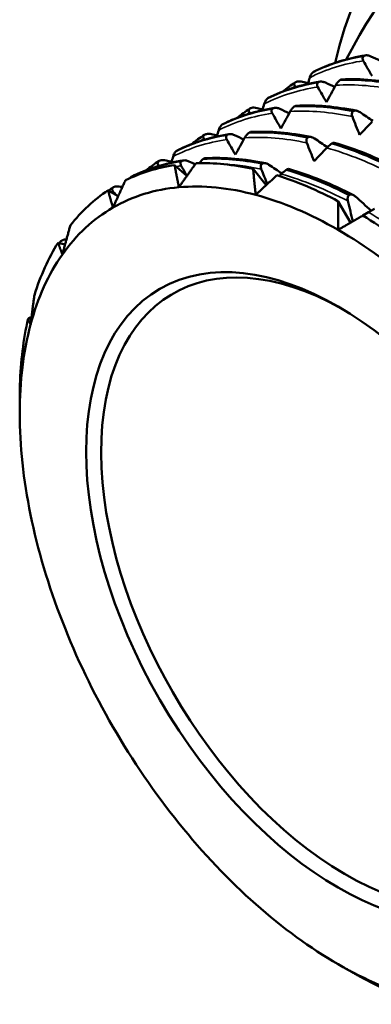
# Model space of a CAD drawing. Header units: millimetres. Extents: x 61 to 380, y 52 to 244.
# Tile 17 of 28: x 295 to 305, y 87 to 114. Entities that reach past the tile are written whole.
import ezdxf

# ---------------------------------------------------------------- set-up
doc = ezdxf.new("R2010")
doc.units = ezdxf.units.MM
doc.layers.add('Видимые тонкие (ГОСТ)', color=7, linetype='Continuous', lineweight=35)
doc.layers.add('Видимый контур (ГОСТ)', color=7, linetype='Continuous', lineweight=50)

msp = doc.modelspace()

# ---------------------------------------------------------------- linework, layer by layer
at = {"layer": 'Видимые тонкие (ГОСТ)'}
for points in [[(303.359, 112.723), (303.824, 112.96), (304.331, 113.12), (304.871, 113.2)], [(302.075, 111.981), (302.539, 112.219), (303.047, 112.379), (303.587, 112.459)], [(302.847, 112.419), (302.879, 112.44), (302.912, 112.462), (302.944, 112.483)], [(304.092, 112.51), (304.651, 112.542), (305.24, 112.493), (305.847, 112.364)], [(302.808, 111.769), (303.367, 111.8), (303.956, 111.751), (304.562, 111.623)], [(300.791, 111.24), (301.255, 111.477), (301.763, 111.637), (302.303, 111.718)], [(301.563, 111.677), (301.595, 111.699), (301.627, 111.721), (301.66, 111.742)], [(299.506, 110.498), (299.971, 110.736), (300.479, 110.896), (301.019, 110.976)], [(300.279, 110.936), (300.311, 110.958), (300.343, 110.979), (300.376, 111)], [(301.524, 111.027), (302.083, 111.059), (302.672, 111.01), (303.278, 110.881)], [(303.84, 110.741), (304.457, 110.565), (305.087, 110.311), (305.72, 109.983)], [(298.995, 110.194), (299.027, 110.216), (299.059, 110.238), (299.092, 110.259)], [(299.594, 110.212), (299.64, 110.22), (299.687, 110.228), (299.734, 110.235)], [(300.811, 110.29), (301.195, 110.276), (301.591, 110.225), (301.994, 110.14)], [(302.556, 110), (303.173, 109.824), (303.803, 109.569), (304.436, 109.242)], [(297.763, 109.488), (297.778, 109.498), (297.793, 109.508), (297.807, 109.517)], [(305.017, 108.92), (305.65, 108.549), (306.28, 108.107), (306.897, 107.603)]]:
    msp.add_open_spline(points, degree=3, dxfattribs=at)
at = {"layer": 'Видимый контур (ГОСТ)'}
for p, q in [((304.383, 113.235), (304.762, 113.928)), ((304.886, 113.334), (304.898, 113.341)), ((303.474, 112.891), (303.462, 112.884)), ((304.23, 112.662), (304.218, 112.655)), ((302.956, 112.592), (302.968, 112.599)), ((303.602, 112.593), (303.614, 112.6)), ((302.19, 112.15), (302.178, 112.143)), ((301.672, 111.851), (301.684, 111.858)), ((302.317, 111.851), (302.329, 111.858)), ((302.946, 111.921), (302.934, 111.914)), ((304.586, 111.776), (304.598, 111.783)), ((300.905, 111.408), (300.893, 111.402)), ((300.387, 111.109), (300.399, 111.116)), ((301.033, 111.11), (301.045, 111.117)), ((301.662, 111.179), (301.65, 111.172)), ((303.302, 111.035), (303.314, 111.042)), ((303.999, 110.871), (303.987, 110.864)), ((299.621, 110.667), (299.609, 110.66)), ((300.378, 110.438), (300.366, 110.431)), ((299.103, 110.368), (299.115, 110.375)), ((299.548, 110.253), (299.893, 109.946)), ((299.749, 110.369), (299.761, 110.376)), ((301.763, 110.146), (302.131, 109.688)), ((302.018, 110.293), (302.03, 110.3)), ((302.715, 110.129), (302.703, 110.122)), ((298.337, 109.926), (298.325, 109.919)), ((297.819, 109.627), (297.831, 109.633)), ((297.672, 109.541), (297.956, 109.377)), ((297.956, 109.377), (297.891, 109.415)), ((304.473, 109.408), (304.485, 109.415)), ((304.165, 109.23), (304.512, 108.629)), ((305.183, 109.016), (305.017, 108.92)), ((305.017, 108.92), (304.859, 108.829)), ((296.261, 108.061), (296.457, 108.009)), ((296.457, 108.009), (296.332, 108.042)), ((296.355, 108.116), (296.367, 108.123)), ((295.413, 105.913), (295.506, 105.922)), ((295.506, 105.922), (295.424, 105.914)), ((295.453, 105.937), (295.466, 105.944))]:
    msp.add_line(p, q, dxfattribs=at)
for centre, major_axis, start_param, end_param in [((314.765, 104.179), (7.75, -13.423), 5.730321, 9.987898), ((313.846, 103.648), (7.125, -12.341), 5.945339, 9.762625), ((304.512, 98.259), (-6.6, 11.432), 6.058582, 6.24599), ((304.512, 98.259), (-6.6, 11.432), 5.796782, 5.98419), ((304.512, 98.259), (6.6, -11.432), 2.39339, 2.580798), ((304.159, 98.055), (-6.35, 10.999), 6.021386, 6.283185), ((304.159, 98.055), (-6.35, 10.999), 5.759587, 6.021386), ((304.512, 98.259), (-6.6, 11.432), 0.037196, 0.224604), ((304.159, 98.055), (6.35, -10.999), 2.356194, 2.617994), ((304.159, 98.055), (-6.35, 10.999), 0, 0.261799), ((304.512, 98.259), (6.6, -11.432), 2.131591, 2.318999), ((304.371, 98.178), (4.875, -8.444), 2.371463, 7.053315), ((304.159, 98.055), (6.35, -10.999), 2.094395, 2.356194), ((304.512, 98.259), (-6.6, 11.432), 0.298995, 0.486403), ((304.159, 98.055), (-6.35, 10.999), 0.261799, 0.523599), ((304.159, 98.055), (-6.35, 10.999), 0.523599, 0.785398), ((304.512, 98.259), (-6.6, 11.432), 0.560794, 0.748202), ((304.159, 98.055), (-6.35, 10.999), 0.785398, 1.047198), ((304.159, 98.055), (-6.35, 10.999), 1.047198, 1.308997), ((304.159, 98.055), (-6.35, 10.999), 1.308997, 1.570796), ((304.159, 98.055), (-6.35, 10.999), 1.570796, 1.832596), ((304.159, 98.055), (-6.35, 10.999), 1.832596, 2.094395), ((304.159, 98.055), (-6.35, 10.999), 2.094395, 2.356194), ((304.159, 98.055), (-6.35, 10.999), 2.356194, 2.617994), ((304.512, 98.259), (-6.6, 11.432), 2.39339, 2.580798)]:
    msp.add_ellipse(centre, major_axis=major_axis, ratio=0.57735, start_param=start_param, end_param=end_param, dxfattribs=at)
msp.add_ellipse((304.159, 98.055), major_axis=(-5.025, 8.704), ratio=0.57735, dxfattribs=at)
for points in [[(303.462, 112.884), (303.902, 113.103), (304.379, 113.254), (304.886, 113.334)], [(304.898, 113.341), (304.391, 113.261), (303.914, 113.11), (303.474, 112.891)], [(303.475, 112.892), (303.926, 113.116), (304.417, 113.271), (304.935, 113.352)], [(305.116, 112.773), (305.033, 112.915), (304.952, 113.058), (304.871, 113.2)], [(305.086, 113.325), (305.174, 113.284), (305.262, 113.243), (305.349, 113.203)], [(303.359, 112.723), (303.342, 112.664), (303.325, 112.605), (303.309, 112.546)], [(304.218, 112.655), (304.746, 112.68), (305.3, 112.634), (305.87, 112.518)], [(305.882, 112.524), (305.312, 112.641), (304.758, 112.687), (304.23, 112.662)], [(304.267, 112.674), (304.81, 112.7), (305.381, 112.651), (305.965, 112.531)], [(302.178, 112.143), (302.618, 112.362), (303.095, 112.512), (303.602, 112.593)], [(302.19, 112.15), (302.642, 112.374), (303.133, 112.529), (303.651, 112.611)], [(303.614, 112.6), (303.107, 112.519), (302.63, 112.369), (302.19, 112.15)], [(302.597, 112.329), (302.713, 112.423), (302.832, 112.51), (302.955, 112.592)], [(302.966, 112.456), (302.959, 112.465), (302.951, 112.474), (302.944, 112.483)], [(303.159, 112.607), (303.211, 112.594), (303.263, 112.581), (303.315, 112.568)], [(303.832, 112.031), (303.749, 112.174), (303.667, 112.316), (303.587, 112.459)], [(303.802, 112.583), (303.89, 112.543), (303.978, 112.502), (304.065, 112.461)], [(304.092, 112.51), (304.005, 112.351), (303.918, 112.191), (303.832, 112.031)], [(300.893, 111.402), (301.334, 111.62), (301.811, 111.771), (302.317, 111.851)], [(302.329, 111.858), (301.823, 111.778), (301.346, 111.627), (300.905, 111.408)], [(300.906, 111.409), (301.357, 111.633), (301.849, 111.788), (302.366, 111.87)], [(301.313, 111.588), (301.428, 111.681), (301.548, 111.769), (301.671, 111.85)], [(301.875, 111.866), (301.927, 111.853), (301.979, 111.84), (302.031, 111.827)], [(302.075, 111.981), (302.058, 111.922), (302.041, 111.863), (302.024, 111.804)], [(302.518, 111.842), (302.606, 111.801), (302.693, 111.761), (302.781, 111.72)], [(302.934, 111.914), (303.462, 111.938), (304.016, 111.892), (304.586, 111.776)], [(304.598, 111.783), (304.028, 111.899), (303.474, 111.945), (302.946, 111.921)], [(302.982, 111.932), (303.526, 111.958), (304.097, 111.91), (304.681, 111.79)], [(301.682, 111.714), (301.675, 111.724), (301.667, 111.733), (301.66, 111.742)], [(302.547, 111.29), (302.465, 111.432), (302.383, 111.575), (302.303, 111.718)], [(302.808, 111.769), (302.721, 111.609), (302.634, 111.45), (302.547, 111.29)], [(304.767, 111.106), (304.698, 111.278), (304.63, 111.451), (304.562, 111.623)], [(304.778, 111.747), (304.899, 111.665), (305.02, 111.583), (305.142, 111.5)], [(300.791, 111.24), (300.774, 111.181), (300.757, 111.122), (300.74, 111.063)], [(305.124, 111.483), (305.005, 111.357), (304.886, 111.232), (304.767, 111.106)], [(299.609, 110.66), (300.049, 110.879), (300.527, 111.03), (301.033, 111.11)], [(301.045, 111.117), (300.539, 111.037), (300.061, 110.886), (299.621, 110.667)], [(299.622, 110.667), (300.073, 110.892), (300.565, 111.047), (301.082, 111.128)], [(300.028, 110.846), (300.144, 110.94), (300.264, 111.027), (300.387, 111.109)], [(300.398, 110.973), (300.39, 110.982), (300.383, 110.991), (300.376, 111)], [(300.591, 111.125), (300.643, 111.112), (300.695, 111.098), (300.747, 111.085)], [(301.263, 110.549), (301.181, 110.691), (301.099, 110.834), (301.019, 110.976)], [(301.234, 111.1), (301.322, 111.06), (301.409, 111.019), (301.497, 110.978)], [(301.524, 111.027), (301.437, 110.868), (301.35, 110.708), (301.263, 110.549)], [(301.65, 111.172), (302.178, 111.197), (302.732, 111.151), (303.302, 111.035)], [(303.314, 111.042), (302.744, 111.158), (302.19, 111.204), (301.662, 111.179)], [(301.698, 111.191), (302.242, 111.217), (302.813, 111.169), (303.397, 111.048)], [(303.493, 111.006), (303.615, 110.924), (303.736, 110.841), (303.857, 110.759)], [(303.483, 110.365), (303.413, 110.537), (303.345, 110.709), (303.278, 110.881)], [(303.84, 110.741), (303.721, 110.616), (303.601, 110.49), (303.483, 110.365)], [(303.987, 110.864), (304.569, 110.693), (305.162, 110.453), (305.757, 110.149)], [(305.769, 110.156), (305.174, 110.46), (304.581, 110.7), (303.999, 110.871)], [(304.049, 110.886), (304.65, 110.711), (305.266, 110.462), (305.879, 110.147)], [(299.506, 110.498), (299.49, 110.439), (299.473, 110.38), (299.456, 110.321)], [(300.366, 110.431), (300.894, 110.456), (301.448, 110.409), (302.018, 110.293)], [(302.03, 110.3), (301.46, 110.416), (300.906, 110.462), (300.378, 110.438)], [(300.414, 110.449), (300.958, 110.475), (301.529, 110.427), (302.113, 110.307)], [(298.325, 109.919), (298.765, 110.137), (299.243, 110.288), (299.749, 110.369)], [(299.761, 110.376), (299.255, 110.295), (298.777, 110.144), (298.337, 109.926)], [(298.338, 109.926), (298.789, 110.15), (299.28, 110.305), (299.798, 110.387)], [(298.744, 110.105), (298.86, 110.198), (298.98, 110.286), (299.102, 110.367)], [(299.114, 110.232), (299.106, 110.241), (299.099, 110.25), (299.092, 110.259)], [(299.307, 110.383), (299.359, 110.37), (299.411, 110.357), (299.462, 110.344)], [(299.896, 109.95), (299.842, 110.045), (299.788, 110.14), (299.734, 110.235)], [(299.95, 110.359), (300.009, 110.331), (300.069, 110.304), (300.128, 110.276)], [(302.161, 109.716), (302.105, 109.857), (302.049, 109.999), (301.994, 110.14)], [(302.209, 110.264), (302.331, 110.182), (302.452, 110.1), (302.573, 110.017)], [(302.703, 110.122), (303.284, 109.952), (303.878, 109.712), (304.473, 109.408)], [(304.485, 109.415), (303.89, 109.719), (303.296, 109.958), (302.715, 110.129)], [(302.765, 110.145), (303.366, 109.97), (303.981, 109.721), (304.595, 109.405)], [(302.556, 110), (302.538, 109.981), (302.521, 109.963), (302.503, 109.945)], [(297.684, 109.534), (297.729, 109.565), (297.773, 109.596), (297.818, 109.626)], [(298.023, 109.642), (298.039, 109.638), (298.055, 109.633), (298.072, 109.629)], [(297.891, 109.415), (297.863, 109.449), (297.835, 109.483), (297.807, 109.517)], [(304.651, 109.366), (304.798, 109.232), (304.945, 109.098), (305.092, 108.964)], [(304.576, 108.666), (304.528, 108.858), (304.482, 109.05), (304.436, 109.242)], [(296.302, 108.05), (296.31, 108.064), (296.319, 108.077), (296.327, 108.09)]]:
    msp.add_open_spline(points, degree=3, dxfattribs=at)
for points, knots in [([(304.871, 113.2), (304.865, 113.212), (304.86, 113.224), (304.853, 113.247), (304.851, 113.258), (304.851, 113.282), (304.854, 113.296), (304.866, 113.318), (304.875, 113.327), (304.886, 113.334)], [-0.02001764, -0.02001764, -0.02001764, -0.02001764, -0.01517559, -0.01517559, -0.01064091, -0.01064091, -0.00496205, -0.00496205, 0, 0, 0, 0]), ([(304.898, 113.341), (304.904, 113.344), (304.912, 113.347), (304.927, 113.351), (304.935, 113.353), (304.962, 113.356), (304.981, 113.355), (305.028, 113.347), (305.057, 113.338), (305.086, 113.325)], [-0.02234974, -0.02234974, -0.02234974, -0.02234974, -0.0193503, -0.0193503, -0.01627138, -0.01627138, -0.00971082, -0.00971082, 0, 0, 0, 0]), ([(303.462, 112.884), (303.456, 112.88), (303.449, 112.876), (303.437, 112.865), (303.431, 112.859), (303.413, 112.838), (303.402, 112.822), (303.379, 112.78), (303.367, 112.752), (303.359, 112.723)], [-0.02234974, -0.02234974, -0.02234974, -0.02234974, -0.0193503, -0.0193503, -0.01627138, -0.01627138, -0.00971082, -0.00971082, 0, 0, 0, 0]), ([(304.218, 112.655), (304.212, 112.651), (304.205, 112.647), (304.192, 112.637), (304.186, 112.631), (304.165, 112.612), (304.152, 112.597), (304.123, 112.56), (304.106, 112.536), (304.092, 112.51)], [-0.02234974, -0.02234974, -0.02234974, -0.02234974, -0.0193503, -0.0193503, -0.01627138, -0.01627138, -0.00971082, -0.00971082, 0, 0, 0, 0]), ([(304.267, 112.674), (304.265, 112.674), (304.263, 112.673), (304.252, 112.672), (304.242, 112.668), (304.23, 112.662)], [-0.005917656, -0.005917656, -0.005917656, -0.005917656, -0.004962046, -0.004962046, 0, 0, 0, 0]), ([(302.944, 112.483), (302.937, 112.492), (302.932, 112.501), (302.924, 112.518), (302.922, 112.527), (302.922, 112.547), (302.924, 112.558), (302.936, 112.577), (302.945, 112.585), (302.956, 112.592)], [-0.02001764, -0.02001764, -0.02001764, -0.02001764, -0.01517559, -0.01517559, -0.01064091, -0.01064091, -0.00496205, -0.00496205, 0, 0, 0, 0]), ([(302.968, 112.599), (302.974, 112.603), (302.981, 112.605), (302.997, 112.611), (303.005, 112.613), (303.032, 112.618), (303.051, 112.619), (303.099, 112.619), (303.13, 112.615), (303.159, 112.607)], [-0.02234974, -0.02234974, -0.02234974, -0.02234974, -0.0193503, -0.0193503, -0.01627138, -0.01627138, -0.00971082, -0.00971082, 0, 0, 0, 0]), ([(303.587, 112.459), (303.581, 112.471), (303.575, 112.482), (303.569, 112.505), (303.567, 112.516), (303.567, 112.541), (303.57, 112.554), (303.582, 112.576), (303.591, 112.585), (303.602, 112.593)], [-0.02001764, -0.02001764, -0.02001764, -0.02001764, -0.01517559, -0.01517559, -0.01064091, -0.01064091, -0.00496205, -0.00496205, 0, 0, 0, 0]), ([(303.614, 112.6), (303.62, 112.603), (303.627, 112.606), (303.643, 112.61), (303.651, 112.611), (303.678, 112.614), (303.697, 112.613), (303.744, 112.606), (303.773, 112.597), (303.802, 112.583)], [-0.02234974, -0.02234974, -0.02234974, -0.02234974, -0.0193503, -0.0193503, -0.01627138, -0.01627138, -0.00971082, -0.00971082, 0, 0, 0, 0]), ([(302.178, 112.143), (302.171, 112.139), (302.165, 112.134), (302.153, 112.123), (302.147, 112.117), (302.129, 112.097), (302.118, 112.081), (302.095, 112.039), (302.083, 112.011), (302.075, 111.981)], [-0.02234974, -0.02234974, -0.02234974, -0.02234974, -0.0193503, -0.0193503, -0.01627138, -0.01627138, -0.00971082, -0.00971082, 0, 0, 0, 0]), ([(301.66, 111.742), (301.653, 111.75), (301.648, 111.759), (301.64, 111.777), (301.638, 111.785), (301.638, 111.805), (301.64, 111.816), (301.652, 111.835), (301.661, 111.844), (301.672, 111.851)], [-0.02001764, -0.02001764, -0.02001764, -0.02001764, -0.01517559, -0.01517559, -0.01064091, -0.01064091, -0.00496205, -0.00496205, 0, 0, 0, 0]), ([(301.684, 111.858), (301.69, 111.861), (301.697, 111.864), (301.713, 111.869), (301.721, 111.871), (301.748, 111.876), (301.767, 111.878), (301.815, 111.877), (301.845, 111.873), (301.875, 111.866)], [-0.02234974, -0.02234974, -0.02234974, -0.02234974, -0.0193503, -0.0193503, -0.01627138, -0.01627138, -0.00971082, -0.00971082, 0, 0, 0, 0]), ([(302.303, 111.718), (302.296, 111.729), (302.291, 111.741), (302.284, 111.764), (302.283, 111.775), (302.283, 111.8), (302.286, 111.813), (302.298, 111.835), (302.306, 111.844), (302.317, 111.851)], [-0.02001764, -0.02001764, -0.02001764, -0.02001764, -0.01517559, -0.01517559, -0.01064091, -0.01064091, -0.00496205, -0.00496205, 0, 0, 0, 0]), ([(302.329, 111.858), (302.336, 111.862), (302.343, 111.864), (302.359, 111.868), (302.367, 111.87), (302.393, 111.873), (302.412, 111.872), (302.46, 111.864), (302.489, 111.855), (302.518, 111.842)], [-0.02234974, -0.02234974, -0.02234974, -0.02234974, -0.0193503, -0.0193503, -0.01627138, -0.01627138, -0.00971082, -0.00971082, 0, 0, 0, 0]), ([(302.934, 111.914), (302.928, 111.91), (302.921, 111.905), (302.908, 111.895), (302.902, 111.889), (302.881, 111.87), (302.868, 111.856), (302.838, 111.819), (302.822, 111.794), (302.808, 111.769)], [-0.02234974, -0.02234974, -0.02234974, -0.02234974, -0.0193503, -0.0193503, -0.01627138, -0.01627138, -0.00971082, -0.00971082, 0, 0, 0, 0]), ([(302.982, 111.932), (302.981, 111.932), (302.979, 111.932), (302.968, 111.93), (302.957, 111.927), (302.946, 111.921)], [-0.005917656, -0.005917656, -0.005917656, -0.005917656, -0.004962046, -0.004962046, 0, 0, 0, 0]), ([(304.598, 111.783), (304.604, 111.786), (304.611, 111.789), (304.627, 111.792), (304.635, 111.793), (304.66, 111.794), (304.678, 111.791), (304.723, 111.778), (304.751, 111.765), (304.778, 111.747)], [-0.02234974, -0.02234974, -0.02234974, -0.02234974, -0.0193503, -0.0193503, -0.01627138, -0.01627138, -0.00971082, -0.00971082, 0, 0, 0, 0]), ([(304.562, 111.623), (304.557, 111.637), (304.553, 111.651), (304.548, 111.678), (304.547, 111.691), (304.549, 111.719), (304.553, 111.734), (304.566, 111.759), (304.575, 111.769), (304.586, 111.776)], [-0.02001764, -0.02001764, -0.02001764, -0.02001764, -0.01517559, -0.01517559, -0.01064091, -0.01064091, -0.00496205, -0.00496205, 0, 0, 0, 0]), ([(300.893, 111.402), (300.887, 111.398), (300.881, 111.393), (300.869, 111.382), (300.863, 111.376), (300.845, 111.355), (300.834, 111.339), (300.811, 111.297), (300.799, 111.269), (300.791, 111.24)], [-0.02234974, -0.02234974, -0.02234974, -0.02234974, -0.0193503, -0.0193503, -0.01627138, -0.01627138, -0.00971082, -0.00971082, 0, 0, 0, 0]), ([(300.376, 111), (300.369, 111.009), (300.363, 111.018), (300.356, 111.035), (300.354, 111.044), (300.353, 111.064), (300.356, 111.075), (300.368, 111.094), (300.376, 111.102), (300.387, 111.109)], [-0.02001764, -0.02001764, -0.02001764, -0.02001764, -0.01517559, -0.01517559, -0.01064091, -0.01064091, -0.00496205, -0.00496205, 0, 0, 0, 0]), ([(300.399, 111.116), (300.406, 111.12), (300.413, 111.123), (300.429, 111.128), (300.437, 111.13), (300.464, 111.135), (300.483, 111.137), (300.531, 111.136), (300.561, 111.132), (300.591, 111.125)], [-0.02234974, -0.02234974, -0.02234974, -0.02234974, -0.0193503, -0.0193503, -0.01627138, -0.01627138, -0.00971082, -0.00971082, 0, 0, 0, 0]), ([(301.019, 110.976), (301.012, 110.988), (301.007, 111), (301, 111.022), (300.998, 111.034), (300.999, 111.058), (301.002, 111.071), (301.014, 111.094), (301.022, 111.103), (301.033, 111.11)], [-0.02001764, -0.02001764, -0.02001764, -0.02001764, -0.01517559, -0.01517559, -0.01064091, -0.01064091, -0.00496205, -0.00496205, 0, 0, 0, 0]), ([(301.045, 111.117), (301.052, 111.12), (301.059, 111.123), (301.074, 111.127), (301.083, 111.129), (301.109, 111.131), (301.128, 111.13), (301.175, 111.123), (301.205, 111.114), (301.234, 111.1)], [-0.02234974, -0.02234974, -0.02234974, -0.02234974, -0.0193503, -0.0193503, -0.01627138, -0.01627138, -0.00971082, -0.00971082, 0, 0, 0, 0]), ([(301.65, 111.172), (301.643, 111.169), (301.637, 111.164), (301.624, 111.154), (301.617, 111.148), (301.597, 111.129), (301.584, 111.115), (301.554, 111.077), (301.538, 111.053), (301.524, 111.027)], [-0.02234974, -0.02234974, -0.02234974, -0.02234974, -0.0193503, -0.0193503, -0.01627138, -0.01627138, -0.00971082, -0.00971082, 0, 0, 0, 0]), ([(301.698, 111.191), (301.697, 111.191), (301.695, 111.191), (301.684, 111.189), (301.673, 111.185), (301.662, 111.179)], [-0.005917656, -0.005917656, -0.005917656, -0.005917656, -0.004962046, -0.004962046, 0, 0, 0, 0]), ([(303.278, 110.881), (303.273, 110.895), (303.269, 110.909), (303.264, 110.936), (303.263, 110.949), (303.265, 110.978), (303.269, 110.993), (303.282, 111.017), (303.291, 111.027), (303.302, 111.035)], [-0.02001764, -0.02001764, -0.02001764, -0.02001764, -0.01517559, -0.01517559, -0.01064091, -0.01064091, -0.00496205, -0.00496205, 0, 0, 0, 0]), ([(303.314, 111.042), (303.32, 111.045), (303.327, 111.047), (303.342, 111.051), (303.35, 111.052), (303.376, 111.052), (303.394, 111.05), (303.439, 111.037), (303.466, 111.024), (303.493, 111.006)], [-0.02234974, -0.02234974, -0.02234974, -0.02234974, -0.0193503, -0.0193503, -0.01627138, -0.01627138, -0.00971082, -0.00971082, 0, 0, 0, 0]), ([(303.987, 110.864), (303.981, 110.86), (303.974, 110.856), (303.961, 110.846), (303.953, 110.841), (303.931, 110.824), (303.916, 110.812), (303.88, 110.781), (303.859, 110.761), (303.84, 110.741)], [-0.02234974, -0.02234974, -0.02234974, -0.02234974, -0.0193503, -0.0193503, -0.01627138, -0.01627138, -0.00971082, -0.00971082, 0, 0, 0, 0]), ([(304.049, 110.886), (304.044, 110.887), (304.038, 110.887), (304.021, 110.881), (304.011, 110.877), (303.999, 110.871)], [-0.01051788, -0.01051788, -0.01051788, -0.01051788, -0.00496205, -0.00496205, 0, 0, 0, 0]), ([(299.609, 110.66), (299.603, 110.656), (299.597, 110.651), (299.585, 110.64), (299.579, 110.634), (299.561, 110.614), (299.55, 110.598), (299.526, 110.556), (299.515, 110.528), (299.506, 110.498)], [-0.02234974, -0.02234974, -0.02234974, -0.02234974, -0.0193503, -0.0193503, -0.01627138, -0.01627138, -0.00971082, -0.00971082, 0, 0, 0, 0]), ([(300.366, 110.431), (300.359, 110.427), (300.353, 110.423), (300.34, 110.412), (300.333, 110.407), (300.313, 110.388), (300.3, 110.373), (300.275, 110.343), (300.264, 110.326), (300.253, 110.309)], [-0.02234974, -0.02234974, -0.02234974, -0.02234974, -0.0193503, -0.0193503, -0.01627138, -0.01627138, -0.00971082, -0.00971082, -0.00292077, -0.00292077, -0.00292077, -0.00292077]), ([(300.414, 110.449), (300.412, 110.449), (300.411, 110.449), (300.4, 110.448), (300.389, 110.444), (300.378, 110.438)], [-0.005917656, -0.005917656, -0.005917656, -0.005917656, -0.004962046, -0.004962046, 0, 0, 0, 0]), ([(299.092, 110.259), (299.085, 110.267), (299.079, 110.276), (299.072, 110.294), (299.07, 110.303), (299.069, 110.322), (299.072, 110.333), (299.084, 110.353), (299.092, 110.361), (299.103, 110.368)], [-0.02001764, -0.02001764, -0.02001764, -0.02001764, -0.01517559, -0.01517559, -0.01064091, -0.01064091, -0.00496205, -0.00496205, 0, 0, 0, 0]), ([(299.115, 110.375), (299.122, 110.378), (299.129, 110.381), (299.144, 110.386), (299.153, 110.388), (299.18, 110.394), (299.199, 110.395), (299.247, 110.395), (299.277, 110.391), (299.307, 110.383)], [-0.02234974, -0.02234974, -0.02234974, -0.02234974, -0.0193503, -0.0193503, -0.01627138, -0.01627138, -0.00971082, -0.00971082, 0, 0, 0, 0]), ([(299.734, 110.235), (299.728, 110.246), (299.723, 110.258), (299.716, 110.281), (299.714, 110.292), (299.714, 110.317), (299.717, 110.33), (299.73, 110.352), (299.738, 110.361), (299.749, 110.369)], [-0.02001764, -0.02001764, -0.02001764, -0.02001764, -0.01517559, -0.01517559, -0.01064091, -0.01064091, -0.00496205, -0.00496205, 0, 0, 0, 0]), ([(299.761, 110.376), (299.768, 110.379), (299.775, 110.381), (299.79, 110.386), (299.798, 110.387), (299.825, 110.39), (299.844, 110.389), (299.891, 110.382), (299.921, 110.372), (299.95, 110.359)], [-0.02234974, -0.02234974, -0.02234974, -0.02234974, -0.0193503, -0.0193503, -0.01627138, -0.01627138, -0.00971082, -0.00971082, 0, 0, 0, 0]), ([(301.994, 110.14), (301.989, 110.154), (301.985, 110.168), (301.98, 110.195), (301.979, 110.208), (301.981, 110.236), (301.984, 110.251), (301.998, 110.276), (302.006, 110.286), (302.018, 110.293)], [-0.02001764, -0.02001764, -0.02001764, -0.02001764, -0.01517559, -0.01517559, -0.01064091, -0.01064091, -0.00496205, -0.00496205, 0, 0, 0, 0]), ([(302.03, 110.3), (302.036, 110.303), (302.043, 110.306), (302.058, 110.309), (302.066, 110.31), (302.092, 110.311), (302.11, 110.308), (302.155, 110.295), (302.182, 110.282), (302.209, 110.264)], [-0.02234974, -0.02234974, -0.02234974, -0.02234974, -0.0193503, -0.0193503, -0.01627138, -0.01627138, -0.00971082, -0.00971082, 0, 0, 0, 0]), ([(302.703, 110.122), (302.697, 110.119), (302.69, 110.114), (302.676, 110.105), (302.669, 110.1), (302.647, 110.083), (302.632, 110.071), (302.596, 110.04), (302.575, 110.02), (302.556, 110)], [-0.02234974, -0.02234974, -0.02234974, -0.02234974, -0.0193503, -0.0193503, -0.01627138, -0.01627138, -0.00971082, -0.00971082, 0, 0, 0, 0]), ([(302.765, 110.145), (302.76, 110.146), (302.754, 110.145), (302.736, 110.14), (302.727, 110.136), (302.715, 110.129)], [-0.01051788, -0.01051788, -0.01051788, -0.01051788, -0.00496205, -0.00496205, 0, 0, 0, 0]), ([(298.325, 109.919), (298.319, 109.915), (298.313, 109.91), (298.301, 109.899), (298.295, 109.893), (298.288, 109.886), (298.287, 109.885), (298.287, 109.884)], [-0.022349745, -0.022349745, -0.022349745, -0.022349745, -0.019350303, -0.019350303, -0.016271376, -0.016271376, -0.015884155, -0.015884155, -0.015884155, -0.015884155]), ([(297.807, 109.517), (297.801, 109.526), (297.795, 109.535), (297.788, 109.552), (297.785, 109.561), (297.785, 109.581), (297.788, 109.592), (297.8, 109.611), (297.808, 109.619), (297.819, 109.627)], [-0.02001764, -0.02001764, -0.02001764, -0.02001764, -0.01517559, -0.01517559, -0.01064091, -0.01064091, -0.00496205, -0.00496205, 0, 0, 0, 0]), ([(297.831, 109.633), (297.838, 109.637), (297.845, 109.64), (297.86, 109.645), (297.869, 109.647), (297.895, 109.652), (297.915, 109.654), (297.963, 109.653), (297.993, 109.649), (298.023, 109.642)], [-0.02234974, -0.02234974, -0.02234974, -0.02234974, -0.0193503, -0.0193503, -0.01627138, -0.01627138, -0.00971082, -0.00971082, 0, 0, 0, 0]), ([(304.436, 109.242), (304.432, 109.257), (304.43, 109.273), (304.428, 109.303), (304.428, 109.317), (304.433, 109.348), (304.438, 109.364), (304.453, 109.39), (304.462, 109.4), (304.473, 109.408)], [-0.02001764, -0.02001764, -0.02001764, -0.02001764, -0.01517559, -0.01517559, -0.01064091, -0.01064091, -0.00496205, -0.00496205, 0, 0, 0, 0]), ([(304.485, 109.415), (304.492, 109.418), (304.499, 109.42), (304.513, 109.423), (304.521, 109.424), (304.545, 109.423), (304.562, 109.419), (304.603, 109.403), (304.627, 109.387), (304.651, 109.366)], [-0.02234974, -0.02234974, -0.02234974, -0.02234974, -0.0193503, -0.0193503, -0.01627138, -0.01627138, -0.00971082, -0.00971082, 0, 0, 0, 0]), ([(296.332, 108.042), (296.329, 108.045), (296.327, 108.048), (296.322, 108.057), (296.32, 108.063), (296.32, 108.077), (296.323, 108.086), (296.336, 108.101), (296.344, 108.109), (296.355, 108.116)], [-0.01772656, -0.01772656, -0.01772656, -0.01772656, -0.01517559, -0.01517559, -0.01064091, -0.01064091, -0.00496205, -0.00496205, 0, 0, 0, 0]), ([(296.367, 108.123), (296.374, 108.126), (296.381, 108.129), (296.396, 108.136), (296.404, 108.138), (296.431, 108.146), (296.45, 108.151), (296.478, 108.155), (296.488, 108.156), (296.498, 108.157)], [-0.02234974, -0.02234974, -0.02234974, -0.02234974, -0.0193503, -0.0193503, -0.01627138, -0.01627138, -0.00971082, -0.00971082, -0.00647103, -0.00647103, -0.00647103, -0.00647103]), ([(295.466, 105.944), (295.472, 105.947), (295.479, 105.951), (295.494, 105.958), (295.502, 105.962), (295.511, 105.966), (295.511, 105.966), (295.512, 105.966)], [-0.022349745, -0.022349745, -0.022349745, -0.022349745, -0.019350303, -0.019350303, -0.016271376, -0.016271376, -0.016099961, -0.016099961, -0.016099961, -0.016099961]), ([(295.424, 105.914), (295.425, 105.916), (295.426, 105.917), (295.434, 105.924), (295.442, 105.93), (295.453, 105.937)], [-0.006066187, -0.006066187, -0.006066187, -0.006066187, -0.004962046, -0.004962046, 0, 0, 0, 0])]:
    msp.add_open_spline(points, degree=3, knots=knots, dxfattribs=at)
for points, weights in [([(299.669, 109.628), (299.606, 109.932), (299.548, 110.253)], [1, 1.00035939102, 1]), ([(300.149, 110.306), (299.901, 109.959), (299.669, 109.628)], [1, 1.00035939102, 1]), ([(301.835, 109.413), (301.796, 109.771), (301.763, 110.146)], [1, 1.00035939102, 1]), ([(302.434, 109.967), (302.125, 109.683), (301.835, 109.413)], [1, 1.00035939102, 1]), ([(298.162, 109.825), (297.979, 109.43), (297.809, 109.054)], [1, 1.00035939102, 1]), ([(297.809, 109.054), (297.738, 109.291), (297.672, 109.541)], [1, 1.00035939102, 1]), ([(304.159, 108.425), (304.159, 108.818), (304.165, 109.23)], [1, 1.00035939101, 1]), ([(304.859, 108.829), (304.499, 108.621), (304.159, 108.425)], [1, 1.00035939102, 1]), ([(296.608, 108.555), (296.49, 108.133), (296.382, 107.73)], [1, 1.00035939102, 1]), ([(296.382, 107.73), (296.319, 107.891), (296.261, 108.061)], [1, 1.00035939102, 1]), ([(295.593, 106.584), (295.534, 106.156), (295.485, 105.747)], [1, 1.00035939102, 1]), ([(295.485, 105.747), (295.446, 105.827), (295.413, 105.913)], [1, 1.00035939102, 1]), ([(295.185, 104.045), (295.179, 103.633), (295.179, 103.24)], [1, 1.00035939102, 1]), ([(304.159, 87.686), (304.499, 87.489), (304.859, 87.289)], [1, 1.00035939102, 1])]:
    msp.add_rational_spline(points, weights, degree=2, dxfattribs=at)

doc.saveas('drawing.dxf')
